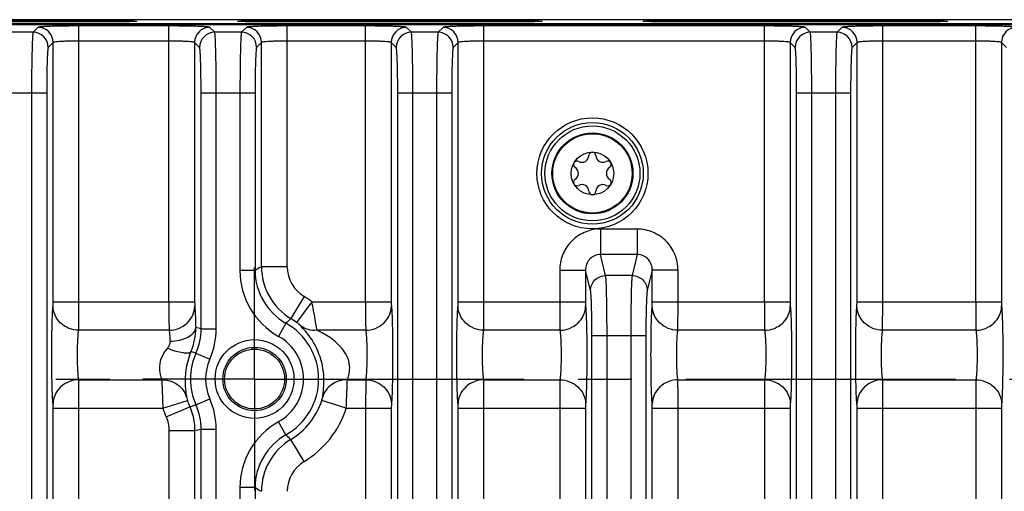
# Model space of a CAD drawing. Header units: inches. Extents: x 0 to 34, y 0 to 22.
# Tile 89 of 145: x 18.3 to 20.9, y 5.4 to 6.6. Entities that reach past the tile are written whole.
import ezdxf

# ---------------------------------------------------------------- set-up
doc = ezdxf.new("R2010")
doc.units = ezdxf.units.IN
doc.header["$LTSCALE"] = 1.87
doc.header["$MEASUREMENT"] = 0
doc.linetypes.add('CENTER', pattern=[0.6, 0.375, -0.075, 0.075, -0.075])
doc.layers.get('0').update_dxf_attribs({"linetype": 'CONTINUOUS'})
doc.layers.add('02___PRT_ALL_AXES', color=7, linetype='CONTINUOUS')
doc.layers.add('COSMETIC', color=7, linetype='CONTINUOUS')

msp = doc.modelspace()

# ---------------------------------------------------------------- linework, layer by layer
at = {"color": 7, "linetype": 'CONTINUOUS'}
for p, q in [((12.4449, 6.6152), (24.1229, 6.6152)), ((24.123, 6.6172), (15.3117, 6.6172)), ((24.1339, 6.628), (15.3119, 6.628)), ((17.9246, 6.6257), (18.5151, 6.6257)), ((18.5151, 6.6222), (17.9246, 6.6222)), ((18.4655, 5.8943), (18.4655, 6.6117)), ((18.6999, 6.6117), (18.4655, 6.6117)), ((18.5151, 6.6257), (18.5151, 6.6222)), ((18.6999, 5.8943), (18.6999, 6.6117)), ((18.9796, 6.6257), (18.9796, 6.6222)), ((18.9796, 6.6257), (19.5701, 6.6257)), ((19.5701, 6.6222), (18.9796, 6.6222)), ((19.0076, 5.9852), (19.0076, 6.6117)), ((19.2115, 6.6117), (19.0076, 6.6117)), ((19.2115, 5.8943), (19.2115, 6.6117)), ((19.5192, 5.8943), (19.5192, 6.6117)), ((20.2492, 6.6117), (19.5192, 6.6117)), ((19.5701, 6.6257), (19.5701, 6.6222)), ((20.0346, 6.6257), (20.6251, 6.6257)), ((20.0346, 6.6257), (20.0346, 6.6222)), ((20.6251, 6.6222), (20.0346, 6.6222)), ((20.2492, 5.8943), (20.2492, 6.6117)), ((20.7988, 6.6117), (20.5569, 6.6117)), ((20.5569, 5.8943), (20.5569, 6.6117)), ((20.6251, 6.6257), (20.6251, 6.6222)), ((20.7988, 5.8943), (20.7988, 6.6117)), ((18.3465, 6.5953), (18.2768, 6.5953)), ((18.3592, 6.6081), (18.3465, 6.5953)), ((18.8189, 6.5953), (18.8062, 6.6081)), ((18.8886, 6.5953), (18.8189, 6.5953)), ((18.9014, 6.6081), (18.8886, 6.5953)), ((19.3305, 6.5953), (19.3177, 6.6081)), ((19.4002, 6.5953), (19.3305, 6.5953)), ((19.4129, 6.6081), (19.4002, 6.5953)), ((20.3682, 6.5953), (20.3555, 6.6081)), ((20.4379, 6.5953), (20.3682, 6.5953)), ((20.4507, 6.6081), (20.4379, 6.5953)), ((18.3986, 6.5687), (18.3858, 6.556)), ((18.3986, 5.8943), (18.3986, 6.5687)), ((18.6999, 6.5723), (18.4655, 6.5723)), ((18.7668, 6.5687), (18.7668, 5.8943)), ((18.7796, 6.556), (18.7668, 6.5687)), ((18.9407, 6.5687), (18.928, 6.556)), ((18.9407, 5.9852), (18.9407, 6.5687)), ((19.2115, 6.5723), (19.0076, 6.5723)), ((19.2784, 6.5687), (19.2784, 5.8943)), ((19.2911, 6.556), (19.2784, 6.5687)), ((19.4523, 6.5687), (19.4395, 6.556)), ((19.4523, 5.8943), (19.4523, 6.5687)), ((20.2492, 6.5723), (19.5192, 6.5723)), ((20.3161, 6.5687), (20.3161, 5.8943)), ((20.3288, 6.556), (20.3161, 6.5687)), ((20.49, 6.5687), (20.4773, 6.556)), ((20.49, 5.8943), (20.49, 6.5687)), ((20.7988, 6.5723), (20.5569, 6.5723)), ((20.8657, 6.5687), (20.8657, 5.8943)), ((20.8785, 6.556), (20.8657, 6.5687)), ((18.2414, 6.438), (18.3819, 6.438)), ((18.3425, 6.438), (18.3425, 3.3482)), ((18.3819, 6.438), (18.3819, 3.3482)), ((18.7835, 5.8238), (18.7835, 6.438)), ((18.7835, 6.438), (18.924, 6.438)), ((18.8229, 5.8238), (18.8229, 6.438)), ((18.8847, 6.438), (18.8847, 5.9756)), ((18.924, 6.438), (18.924, 5.9756)), ((19.2951, 3.3482), (19.2951, 6.438)), ((19.2951, 6.438), (19.4356, 6.438)), ((19.3345, 3.3482), (19.3345, 6.438)), ((19.3962, 6.438), (19.3962, 3.3482)), ((19.4356, 6.438), (19.4356, 3.3482)), ((20.3328, 6.438), (20.4733, 6.438)), ((20.3328, 3.3482), (20.3328, 6.438)), ((20.3722, 3.3482), (20.3722, 6.438)), ((20.4339, 6.438), (20.4339, 3.3482)), ((20.4733, 6.438), (20.4733, 3.3482)), ((19.9184, 6.0831), (19.8225, 6.0831)), ((19.8225, 6.0831), (19.8225, 6.0169)), ((19.9184, 6.0831), (19.9184, 6.0169)), ((19.9184, 6.0169), (19.8225, 6.0169)), ((19.836, 5.9623), (19.8225, 6.0169)), ((19.9184, 6.0169), (19.9049, 5.9623)), ((18.924, 5.9756), (18.8847, 5.9756)), ((19.0076, 5.9852), (18.9407, 5.9852)), ((19.7166, 5.9763), (19.7835, 5.9763)), ((19.7166, 5.9763), (19.7166, 5.8943)), ((19.7835, 5.9763), (19.7835, 5.8943)), ((19.7967, 5.9233), (19.7835, 5.9763)), ((19.9574, 5.9763), (19.9442, 5.9233)), ((20.0243, 5.9763), (19.9574, 5.9763)), ((19.9574, 5.8943), (19.9574, 5.9763)), ((20.0243, 5.8943), (20.0243, 5.9763)), ((19.9049, 5.9623), (19.836, 5.9623)), ((18.3983, 5.8831), (18.3986, 5.8943)), ((18.3986, 5.8943), (18.7668, 5.8943)), ((18.4652, 5.8199), (18.4655, 5.8943)), ((19.0515, 5.9076), (19.0171, 5.8503)), ((19.0715, 5.8943), (19.0318, 5.8405)), ((19.0715, 5.8943), (19.2784, 5.8943)), ((19.452, 5.8831), (19.4523, 5.8943)), ((19.4523, 5.8943), (19.7835, 5.8943)), ((19.5189, 5.8199), (19.5192, 5.8943)), ((19.9571, 5.8831), (19.9574, 5.8943)), ((19.9574, 5.8943), (20.3161, 5.8943)), ((20.024, 5.8199), (20.0243, 5.8943)), ((20.4897, 5.8831), (20.49, 5.8943)), ((20.49, 5.8943), (20.8657, 5.8943)), ((20.5566, 5.8199), (20.5569, 5.8943)), ((18.7002, 5.8199), (18.4652, 5.8199)), ((18.7835, 5.8238), (18.8229, 5.8238)), ((19.0043, 5.8384), (18.985, 5.8041)), ((19.2118, 5.8199), (19.0851, 5.8199)), ((19.7169, 5.8199), (19.5189, 5.8199)), ((20.2495, 5.8199), (20.024, 5.8199)), ((20.7991, 5.8199), (20.5566, 5.8199)), ((19.8002, 5.8063), (19.9407, 5.8063)), ((19.8002, 3.3482), (19.8002, 5.8063)), ((19.8396, 3.3482), (19.8396, 5.8063)), ((19.9013, 5.8063), (19.9013, 3.3482)), ((19.9407, 5.8063), (19.9407, 3.3482)), ((18.7702, 5.7603), (18.7572, 5.7643)), ((18.7702, 5.7603), (18.8062, 5.7444)), ((18.4652, 5.6912), (18.6813, 5.6912)), ((19.1641, 5.6912), (19.2118, 5.6912)), ((19.2118, 5.6912), (19.2115, 5.6169)), ((19.5189, 5.6912), (19.7169, 5.6912)), ((19.7169, 5.6912), (19.7166, 5.6169)), ((20.024, 5.6912), (20.2495, 5.6912)), ((20.2495, 5.6912), (20.2492, 5.6169)), ((20.5566, 5.6912), (20.7991, 5.6912)), ((20.7991, 5.6912), (20.7988, 5.6169)), ((18.6843, 5.6169), (18.748, 5.6372)), ((18.7702, 5.6258), (18.8062, 5.6417)), ((19.1611, 5.6169), (19.0974, 5.6372)), ((18.3986, 4.1693), (18.3986, 5.6169)), ((18.3986, 5.6169), (18.6843, 5.6169)), ((18.4655, 4.1693), (18.4655, 5.6169)), ((18.6926, 5.5945), (18.7541, 5.6208)), ((18.7541, 5.6208), (18.7702, 5.6258)), ((19.1611, 5.6169), (19.2784, 5.6169)), ((19.2115, 5.6169), (19.2115, 4.1693)), ((19.2787, 5.628), (19.2784, 5.6169)), ((19.2784, 5.6169), (19.2784, 4.1693)), ((19.4523, 5.6169), (19.7835, 5.6169)), ((19.4523, 4.1693), (19.4523, 5.6169)), ((19.5192, 4.1693), (19.5192, 5.6169)), ((19.7166, 5.6169), (19.7166, 4.1693)), ((19.7838, 5.628), (19.7835, 5.6169)), ((19.7835, 5.6169), (19.7835, 4.1693)), ((19.9574, 5.6169), (20.3161, 5.6169)), ((19.9574, 4.1693), (19.9574, 5.6169)), ((20.0243, 4.1693), (20.0243, 5.6169)), ((20.2492, 5.6169), (20.2492, 4.1693)), ((20.3164, 5.628), (20.3161, 5.6169)), ((20.3161, 5.6169), (20.3161, 4.1693)), ((20.49, 5.6169), (20.8657, 5.6169)), ((20.49, 4.1693), (20.49, 5.6169)), ((20.5569, 4.1693), (20.5569, 5.6169)), ((20.7988, 5.6169), (20.7988, 4.1693)), ((20.866, 5.628), (20.8657, 5.6169)), ((20.8657, 5.6169), (20.8657, 4.1693)), ((18.6999, 5.5588), (18.6999, 5.0273)), ((18.6999, 5.5588), (18.7668, 5.5588)), ((18.7668, 5.5588), (18.7668, 5.0273)), ((18.7835, 5.5623), (18.8229, 5.5623)), ((18.7835, 5.0238), (18.7835, 5.5623)), ((18.8229, 5.0238), (18.8229, 5.5623)), ((19.0043, 5.5477), (18.985, 5.582)), ((19.0515, 5.4785), (19.0171, 5.5358)), ((18.924, 5.4105), (18.8847, 5.4105)), ((18.8847, 5.4105), (18.8847, 5.1756)), ((18.924, 5.4105), (18.924, 5.1756))]:
    msp.add_line(p, q, dxfattribs=at)
for centre, radius in [((19.8016, 6.2281), 0.1445), ((19.8016, 6.2281), 0.1236), ((19.8016, 6.2281), 0.1053), ((19.8016, 6.2281), 0.1033), ((19.8016, 6.2281), 0.0555), ((18.9227, 5.6931), 0.1025), ((18.9227, 5.6931), 0.0824), ((18.9227, 5.6931), 0.0779)]:
    msp.add_circle(centre, radius, dxfattribs=at)
for centre, radius, start, end in [((18.3464, 6.5559), 0.0394, 0.0842, 89.9158), ((18.3592, 6.5687), 0.0394, 0.0842, 89.9158), ((18.8062, 6.5687), 0.0394, 90.0842, 179.9158), ((18.819, 6.5559), 0.0394, 90.0842, 179.9158), ((18.8886, 6.5559), 0.0394, 0.0842, 89.9158), ((18.9013, 6.5687), 0.0394, 0.0842, 89.9158), ((19.3178, 6.5687), 0.0394, 90.0842, 179.9158), ((19.3305, 6.5559), 0.0394, 90.0842, 179.9158), ((19.4001, 6.5559), 0.0394, 0.0842, 89.9158), ((19.4129, 6.5687), 0.0394, 0.0842, 89.9158), ((20.3555, 6.5687), 0.0394, 90.0842, 179.9158), ((20.3683, 6.5559), 0.0394, 90.0842, 179.9158), ((20.4379, 6.5559), 0.0394, 0.0842, 89.9158), ((20.4506, 6.5687), 0.0394, 0.0842, 89.9158), ((20.9051, 6.5687), 0.0394, 90.0842, 179.9158), ((19.8016, 6.2743), 0.00906, 1.6303, 178.3697), ((19.7615, 6.2512), 0.00906, 61.6303, 238.3697), ((19.7744, 6.2751), 0.0181, 241.6303, 358.3697), ((19.8287, 6.2751), 0.0181, 181.6303, 298.3697), ((19.8416, 6.2512), 0.00906, 301.6303, 118.3697), ((19.7472, 6.2281), 0.0181, 301.6303, 58.3697), ((19.8559, 6.2281), 0.0181, 121.6303, 238.3697), ((19.7615, 6.2049), 0.00906, 121.6303, 298.3697), ((19.7744, 6.181), 0.0181, 1.6303, 118.3697), ((19.8287, 6.181), 0.0181, 61.6303, 178.3697), ((19.8416, 6.2049), 0.00906, 241.6303, 58.3697), ((19.8016, 6.1818), 0.00906, 181.6303, 358.3697), ((19.0814, 5.9756), 0.1967, 180, 240.6758), ((19.5971, 4.8254), 1.3327, 119.5077, 120.3373), ((19.0813, 5.9756), 0.1573, 179.9856, 240.6918), ((19.0982, 5.9853), 0.1575, 180.0164, 239.0002), ((19.0981, 5.9852), 0.0905, 180.0025, 239.0141), ((18.9227, 5.6931), 0.2503, 53.5019, 59.0166), ((19.3803, 5.4478), 0.5422, 132.0672, 133.9139), ((18.9227, 5.6931), 0.1834, 53.5019, 59.0166), ((18.6149, 5.8248), 0.1547, 336.9677, 0.7001), ((18.1174, 2.6491), 3.2439, 78.1501, 78.4025), ((18.9227, 5.6931), 0.1667, 299.329, 60.6749), ((18.9227, 5.6931), 0.1273, 299.3242, 60.6758), ((18.9227, 5.6931), 0.1667, 156.1994, 203.8006), ((18.9227, 5.6931), 0.1273, 156.1998, 203.8002), ((18.9227, 5.6931), 0.1834, 197.7258, 203.2098), ((18.9227, 5.6931), 0.1834, 300.9834, 342.2742), ((18.9227, 5.6931), 0.2503, 197.7258, 203.2005), ((18.9227, 5.6931), 0.2503, 300.9834, 342.2742), ((18.1094, 8.7564), 3.2645, 281.6179, 281.9177), ((19.0814, 5.4105), 0.1967, 119.3242, 180), ((19.0813, 5.4106), 0.1573, 119.304, 180.0142), ((19.0982, 5.4009), 0.1575, 120.9998, 179.9836), ((19.3806, 5.938), 0.5421, 226.0506, 227.897), ((19.0981, 5.4009), 0.0905, 120.9859, 179.9975), ((19.5972, 6.5607), 1.3327, 239.6615, 240.4911)]:
    msp.add_arc(centre, radius, start, end, dxfattribs=at)
for points, knots in [([(18.4655, 6.6117), (18.4522, 6.6117), (18.4329, 6.6116), (18.4083, 6.6111), (18.3925, 6.6107), (18.3794, 6.6102), (18.3696, 6.6096), (18.3634, 6.6091), (18.3604, 6.6085), (18.3595, 6.6083), (18.3592, 6.6081)], [0, 0, 0, 0, 0.374347, 0.54421, 0.694075, 0.818534, 0.912958, 0.974027, 0.991399, 1, 1, 1, 1]), ([(18.5151, 6.6257), (18.5217, 6.6257), (18.5346, 6.6256), (18.5534, 6.6255), (18.5708, 6.6254), (18.5839, 6.6252), (18.5932, 6.625), (18.5991, 6.6249), (18.6041, 6.6247), (18.6082, 6.6246), (18.6111, 6.6244), (18.613, 6.6243), (18.614, 6.6242), (18.6148, 6.6241), (18.6152, 6.6241), (18.6158, 6.624), (18.6157, 6.6239)], [0, 0, 0, 0, 0.195826, 0.385808, 0.560148, 0.712431, 0.778462, 0.836799, 0.886882, 0.928236, 0.960456, 0.97304, 0.98323, 0.991008, 0.996364, 1, 1, 1, 1]), ([(18.6157, 6.6239), (18.6156, 6.6238), (18.6154, 6.6238), (18.615, 6.6237), (18.6143, 6.6236), (18.6134, 6.6235), (18.6122, 6.6235), (18.6103, 6.6233), (18.6072, 6.6232), (18.603, 6.6231), (18.5979, 6.6229), (18.592, 6.6228), (18.5854, 6.6227), (18.5781, 6.6225), (18.5673, 6.6224), (18.5526, 6.6223), (18.5342, 6.6222), (18.5215, 6.6222), (18.5151, 6.6222)], [0, 0, 0, 0, 0.002196, 0.006656, 0.013431, 0.02252, 0.033907, 0.047568, 0.081581, 0.12424, 0.17515, 0.233851, 0.299794, 0.372301, 0.450644, 0.622288, 0.808515, 1, 1, 1, 1]), ([(18.8062, 6.6081), (18.806, 6.6083), (18.805, 6.6085), (18.802, 6.6091), (18.7958, 6.6096), (18.786, 6.6102), (18.7729, 6.6107), (18.7571, 6.6111), (18.7325, 6.6116), (18.7132, 6.6117), (18.6999, 6.6117)], [0, 0, 0, 0, 0.0086, 0.025971, 0.087041, 0.181466, 0.305925, 0.455789, 0.62565, 1, 1, 1, 1]), ([(18.879, 6.6239), (18.8789, 6.624), (18.8795, 6.6241), (18.8799, 6.6241), (18.8807, 6.6242), (18.8817, 6.6243), (18.8836, 6.6244), (18.8864, 6.6246), (18.8906, 6.6247), (18.8956, 6.6249), (18.9015, 6.625), (18.9107, 6.6252), (18.9239, 6.6254), (18.9413, 6.6255), (18.9601, 6.6256), (18.973, 6.6257), (18.9796, 6.6257)], [0, 0, 0, 0, 0.003636, 0.008994, 0.016773, 0.026965, 0.03955, 0.071776, 0.113136, 0.163228, 0.221576, 0.287618, 0.439913, 0.614301, 0.804287, 1, 1, 1, 1]), ([(18.9796, 6.6222), (18.9731, 6.6222), (18.9605, 6.6222), (18.942, 6.6223), (18.9274, 6.6224), (18.9166, 6.6225), (18.9093, 6.6227), (18.9027, 6.6228), (18.8968, 6.6229), (18.8917, 6.6231), (18.8874, 6.6232), (18.8844, 6.6233), (18.8824, 6.6235), (18.8813, 6.6235), (18.8804, 6.6236), (18.8797, 6.6237), (18.8793, 6.6238), (18.879, 6.6238), (18.879, 6.6239)], [0, 0, 0, 0, 0.191597, 0.377824, 0.549417, 0.627753, 0.700256, 0.766188, 0.824878, 0.875779, 0.918432, 0.95244, 0.966098, 0.977483, 0.98657, 0.993345, 0.997804, 1, 1, 1, 1]), ([(19.0076, 6.6117), (18.9943, 6.6117), (18.975, 6.6116), (18.9504, 6.6111), (18.9347, 6.6107), (18.9216, 6.6102), (18.9117, 6.6096), (18.9055, 6.6091), (18.9026, 6.6085), (18.9016, 6.6083), (18.9014, 6.6081)], [0, 0, 0, 0, 0.374347, 0.54421, 0.694075, 0.818534, 0.912958, 0.974027, 0.991399, 1, 1, 1, 1]), ([(19.3177, 6.6081), (19.3175, 6.6083), (19.3166, 6.6085), (19.3136, 6.6091), (19.3074, 6.6096), (19.2975, 6.6102), (19.2844, 6.6107), (19.2687, 6.6111), (19.2441, 6.6116), (19.2248, 6.6117), (19.2115, 6.6117)], [0, 0, 0, 0, 0.0086, 0.025971, 0.087041, 0.181466, 0.305925, 0.455789, 0.62565, 1, 1, 1, 1]), ([(19.5192, 6.6117), (19.5059, 6.6117), (19.4866, 6.6116), (19.462, 6.6111), (19.4462, 6.6107), (19.4331, 6.6102), (19.4233, 6.6096), (19.4171, 6.6091), (19.4141, 6.6085), (19.4132, 6.6083), (19.4129, 6.6081)], [0, 0, 0, 0, 0.374347, 0.54421, 0.694075, 0.818534, 0.912958, 0.974027, 0.991399, 1, 1, 1, 1]), ([(19.5701, 6.6257), (19.5767, 6.6257), (19.5896, 6.6256), (19.6084, 6.6255), (19.6258, 6.6254), (19.6389, 6.6252), (19.6482, 6.625), (19.6541, 6.6249), (19.6591, 6.6247), (19.6632, 6.6246), (19.6661, 6.6244), (19.668, 6.6243), (19.669, 6.6242), (19.6698, 6.6241), (19.6702, 6.6241), (19.6708, 6.624), (19.6707, 6.6239)], [0, 0, 0, 0, 0.195826, 0.385808, 0.560148, 0.712431, 0.778462, 0.836799, 0.886882, 0.928236, 0.960456, 0.97304, 0.98323, 0.991008, 0.996364, 1, 1, 1, 1]), ([(19.6707, 6.6239), (19.6706, 6.6238), (19.6704, 6.6238), (19.67, 6.6237), (19.6693, 6.6236), (19.6684, 6.6235), (19.6672, 6.6235), (19.6653, 6.6233), (19.6622, 6.6232), (19.658, 6.6231), (19.6529, 6.6229), (19.647, 6.6228), (19.6404, 6.6227), (19.6331, 6.6225), (19.6223, 6.6224), (19.6076, 6.6223), (19.5892, 6.6222), (19.5765, 6.6222), (19.5701, 6.6222)], [0, 0, 0, 0, 0.002196, 0.006656, 0.013431, 0.02252, 0.033907, 0.047568, 0.081581, 0.12424, 0.17515, 0.233851, 0.299794, 0.372301, 0.450644, 0.622288, 0.808515, 1, 1, 1, 1]), ([(19.934, 6.6239), (19.9339, 6.624), (19.9345, 6.6241), (19.9349, 6.6241), (19.9357, 6.6242), (19.9367, 6.6243), (19.9386, 6.6244), (19.9414, 6.6246), (19.9456, 6.6247), (19.9506, 6.6249), (19.9565, 6.625), (19.9657, 6.6252), (19.9789, 6.6254), (19.9963, 6.6255), (20.0151, 6.6256), (20.028, 6.6257), (20.0346, 6.6257)], [0, 0, 0, 0, 0.003636, 0.008994, 0.016773, 0.026965, 0.03955, 0.071776, 0.113136, 0.163228, 0.221576, 0.287618, 0.439913, 0.614301, 0.804287, 1, 1, 1, 1]), ([(20.0346, 6.6222), (20.0281, 6.6222), (20.0155, 6.6222), (19.997, 6.6223), (19.9824, 6.6224), (19.9716, 6.6225), (19.9643, 6.6227), (19.9577, 6.6228), (19.9518, 6.6229), (19.9467, 6.6231), (19.9424, 6.6232), (19.9394, 6.6233), (19.9374, 6.6235), (19.9363, 6.6235), (19.9354, 6.6236), (19.9347, 6.6237), (19.9343, 6.6238), (19.934, 6.6238), (19.934, 6.6239)], [0, 0, 0, 0, 0.191597, 0.377824, 0.549417, 0.627753, 0.700256, 0.766188, 0.824878, 0.875779, 0.918432, 0.95244, 0.966098, 0.977483, 0.98657, 0.993345, 0.997804, 1, 1, 1, 1]), ([(20.3555, 6.6081), (20.3552, 6.6083), (20.3543, 6.6085), (20.3513, 6.6091), (20.3451, 6.6096), (20.3352, 6.6102), (20.3222, 6.6107), (20.3064, 6.6111), (20.2818, 6.6116), (20.2625, 6.6117), (20.2492, 6.6117)], [0, 0, 0, 0, 0.0086, 0.025971, 0.087041, 0.181466, 0.305925, 0.455789, 0.62565, 1, 1, 1, 1]), ([(20.5569, 6.6117), (20.5436, 6.6117), (20.5243, 6.6116), (20.4997, 6.6111), (20.4839, 6.6107), (20.4709, 6.6102), (20.461, 6.6096), (20.4548, 6.6091), (20.4518, 6.6085), (20.4509, 6.6083), (20.4507, 6.6081)], [0, 0, 0, 0, 0.374347, 0.54421, 0.694075, 0.818534, 0.912958, 0.974027, 0.991399, 1, 1, 1, 1]), ([(20.6251, 6.6257), (20.6317, 6.6257), (20.6446, 6.6256), (20.6634, 6.6255), (20.6808, 6.6254), (20.6939, 6.6252), (20.7032, 6.625), (20.7091, 6.6249), (20.7141, 6.6247), (20.7182, 6.6246), (20.7211, 6.6244), (20.723, 6.6243), (20.724, 6.6242), (20.7248, 6.6241), (20.7252, 6.6241), (20.7258, 6.624), (20.7257, 6.6239)], [0, 0, 0, 0, 0.195826, 0.385808, 0.560148, 0.712431, 0.778462, 0.836799, 0.886882, 0.928236, 0.960456, 0.97304, 0.98323, 0.991008, 0.996364, 1, 1, 1, 1]), ([(20.7257, 6.6239), (20.7256, 6.6238), (20.7254, 6.6238), (20.725, 6.6237), (20.7243, 6.6236), (20.7234, 6.6235), (20.7222, 6.6235), (20.7203, 6.6233), (20.7172, 6.6232), (20.713, 6.6231), (20.7079, 6.6229), (20.702, 6.6228), (20.6954, 6.6227), (20.6881, 6.6225), (20.6773, 6.6224), (20.6626, 6.6223), (20.6442, 6.6222), (20.6315, 6.6222), (20.6251, 6.6222)], [0, 0, 0, 0, 0.002196, 0.006656, 0.013431, 0.02252, 0.033907, 0.047568, 0.081581, 0.12424, 0.17515, 0.233851, 0.299794, 0.372301, 0.450644, 0.622288, 0.808515, 1, 1, 1, 1]), ([(20.9051, 6.6081), (20.9048, 6.6083), (20.9039, 6.6085), (20.9009, 6.6091), (20.8947, 6.6096), (20.8849, 6.6102), (20.8718, 6.6107), (20.856, 6.6111), (20.8314, 6.6116), (20.8121, 6.6117), (20.7988, 6.6117)], [0, 0, 0, 0, 0.0086, 0.025971, 0.087041, 0.181466, 0.305925, 0.455789, 0.62565, 1, 1, 1, 1]), ([(18.3465, 6.5953), (18.3462, 6.595), (18.346, 6.5936), (18.3456, 6.591), (18.3453, 6.5868), (18.3447, 6.5787), (18.3442, 6.5654), (18.3436, 6.546), (18.3431, 6.5227), (18.3426, 6.4862), (18.3425, 6.4576), (18.3425, 6.438)], [0, 0, 0, 0, 0.00833, 0.025579, 0.051709, 0.086556, 0.180987, 0.305506, 0.455459, 0.625426, 1, 1, 1, 1]), ([(18.8229, 6.438), (18.8229, 6.4576), (18.8228, 6.4862), (18.8223, 6.5227), (18.8218, 6.546), (18.8212, 6.5654), (18.8207, 6.5787), (18.8201, 6.5868), (18.8198, 6.591), (18.8194, 6.5936), (18.8192, 6.595), (18.8189, 6.5953)], [0, 0, 0, 0, 0.374574, 0.544541, 0.694494, 0.819013, 0.913444, 0.948291, 0.974421, 0.99167, 1, 1, 1, 1]), ([(18.8886, 6.5953), (18.8884, 6.595), (18.8882, 6.5936), (18.8877, 6.591), (18.8874, 6.5868), (18.8869, 6.5787), (18.8863, 6.5654), (18.8857, 6.546), (18.8853, 6.5227), (18.8848, 6.4862), (18.8847, 6.4576), (18.8847, 6.438)], [0, 0, 0, 0, 0.00833, 0.025579, 0.051709, 0.086556, 0.180987, 0.305506, 0.455459, 0.625426, 1, 1, 1, 1]), ([(19.3345, 6.438), (19.3345, 6.4576), (19.3343, 6.4862), (19.3338, 6.5227), (19.3334, 6.546), (19.3328, 6.5654), (19.3322, 6.5787), (19.3317, 6.5868), (19.3314, 6.591), (19.3309, 6.5936), (19.3307, 6.595), (19.3305, 6.5953)], [0, 0, 0, 0, 0.374574, 0.544541, 0.694494, 0.819013, 0.913444, 0.948291, 0.974421, 0.99167, 1, 1, 1, 1]), ([(19.4002, 6.5953), (19.3999, 6.595), (19.3997, 6.5936), (19.3993, 6.591), (19.399, 6.5868), (19.3984, 6.5787), (19.3979, 6.5654), (19.3973, 6.546), (19.3968, 6.5227), (19.3963, 6.4862), (19.3962, 6.4576), (19.3962, 6.438)], [0, 0, 0, 0, 0.00833, 0.025579, 0.051709, 0.086556, 0.180987, 0.305506, 0.455459, 0.625426, 1, 1, 1, 1]), ([(20.3722, 6.438), (20.3722, 6.4576), (20.372, 6.4862), (20.3716, 6.5227), (20.3711, 6.546), (20.3705, 6.5654), (20.37, 6.5787), (20.3694, 6.5868), (20.3691, 6.591), (20.3687, 6.5936), (20.3685, 6.595), (20.3682, 6.5953)], [0, 0, 0, 0, 0.374574, 0.544541, 0.694494, 0.819013, 0.913444, 0.948291, 0.974421, 0.99167, 1, 1, 1, 1]), ([(20.4379, 6.5953), (20.4376, 6.595), (20.4374, 6.5936), (20.437, 6.591), (20.4367, 6.5868), (20.4362, 6.5787), (20.4356, 6.5654), (20.435, 6.546), (20.4346, 6.5227), (20.4341, 6.4862), (20.4339, 6.4576), (20.4339, 6.438)], [0, 0, 0, 0, 0.00833, 0.025579, 0.051709, 0.086556, 0.180987, 0.305506, 0.455459, 0.625426, 1, 1, 1, 1]), ([(18.4655, 6.5723), (18.4571, 6.5723), (18.4449, 6.5722), (18.4295, 6.5718), (18.4195, 6.5714), (18.4113, 6.5708), (18.405, 6.5703), (18.4012, 6.5696), (18.3989, 6.5693), (18.3986, 6.5687)], [0, 0, 0, 0, 0.373652, 0.543197, 0.692801, 0.817102, 0.911543, 0.972946, 1, 1, 1, 1]), ([(18.7668, 6.5687), (18.7665, 6.5693), (18.7642, 6.5696), (18.7605, 6.5703), (18.7541, 6.5708), (18.7459, 6.5714), (18.736, 6.5718), (18.7205, 6.5722), (18.7083, 6.5723), (18.6999, 6.5723)], [0, 0, 0, 0, 0.027055, 0.088463, 0.182905, 0.307206, 0.456809, 0.62635, 1, 1, 1, 1]), ([(19.0076, 6.5723), (18.9992, 6.5723), (18.9871, 6.5722), (18.9716, 6.5718), (18.9617, 6.5714), (18.9535, 6.5708), (18.9471, 6.5703), (18.9433, 6.5696), (18.941, 6.5693), (18.9407, 6.5687)], [0, 0, 0, 0, 0.373652, 0.543197, 0.692801, 0.817102, 0.911543, 0.972946, 1, 1, 1, 1]), ([(19.2784, 6.5687), (19.2781, 6.5693), (19.2758, 6.5696), (19.272, 6.5703), (19.2656, 6.5708), (19.2575, 6.5714), (19.2475, 6.5718), (19.232, 6.5722), (19.2199, 6.5723), (19.2115, 6.5723)], [0, 0, 0, 0, 0.027055, 0.088463, 0.182905, 0.307206, 0.456809, 0.62635, 1, 1, 1, 1]), ([(19.5192, 6.5723), (19.5108, 6.5723), (19.4986, 6.5722), (19.4832, 6.5718), (19.4732, 6.5714), (19.465, 6.5708), (19.4587, 6.5703), (19.4549, 6.5696), (19.4526, 6.5693), (19.4523, 6.5687)], [0, 0, 0, 0, 0.373652, 0.543197, 0.692801, 0.817102, 0.911543, 0.972946, 1, 1, 1, 1]), ([(20.3161, 6.5687), (20.3158, 6.5693), (20.3135, 6.5696), (20.3097, 6.5703), (20.3033, 6.5708), (20.2952, 6.5714), (20.2852, 6.5718), (20.2697, 6.5722), (20.2576, 6.5723), (20.2492, 6.5723)], [0, 0, 0, 0, 0.027055, 0.088463, 0.182905, 0.307206, 0.456809, 0.62635, 1, 1, 1, 1]), ([(20.5569, 6.5723), (20.5485, 6.5723), (20.5364, 6.5722), (20.5209, 6.5718), (20.5109, 6.5714), (20.5028, 6.5708), (20.4964, 6.5703), (20.4926, 6.5696), (20.4903, 6.5693), (20.49, 6.5687)], [0, 0, 0, 0, 0.373652, 0.543197, 0.692801, 0.817102, 0.911543, 0.972946, 1, 1, 1, 1]), ([(20.8657, 6.5687), (20.8654, 6.5693), (20.8631, 6.5696), (20.8593, 6.5703), (20.8529, 6.5708), (20.8448, 6.5714), (20.8348, 6.5718), (20.8194, 6.5722), (20.8072, 6.5723), (20.7988, 6.5723)], [0, 0, 0, 0, 0.027055, 0.088463, 0.182905, 0.307206, 0.456809, 0.62635, 1, 1, 1, 1]), ([(18.3858, 6.556), (18.3856, 6.5558), (18.3854, 6.5547), (18.385, 6.5527), (18.3846, 6.5496), (18.3841, 6.5435), (18.3835, 6.5335), (18.3829, 6.519), (18.3825, 6.5015), (18.382, 6.4742), (18.3819, 6.4527), (18.3819, 6.438)], [0, 0, 0, 0, 0.008602, 0.025973, 0.052171, 0.087053, 0.181488, 0.305952, 0.455816, 0.625674, 1, 1, 1, 1]), ([(18.7835, 6.438), (18.7835, 6.4527), (18.7834, 6.4742), (18.7829, 6.5015), (18.7825, 6.519), (18.7819, 6.5335), (18.7813, 6.5435), (18.7808, 6.5496), (18.7804, 6.5527), (18.78, 6.5547), (18.7798, 6.5558), (18.7796, 6.556)], [0, 0, 0, 0, 0.374326, 0.544184, 0.694048, 0.818512, 0.912947, 0.947829, 0.974027, 0.991398, 1, 1, 1, 1]), ([(18.928, 6.556), (18.9277, 6.5558), (18.9275, 6.5547), (18.9271, 6.5527), (18.9268, 6.5496), (18.9262, 6.5435), (18.9257, 6.5335), (18.9251, 6.519), (18.9246, 6.5015), (18.9241, 6.4742), (18.924, 6.4527), (18.924, 6.438)], [0, 0, 0, 0, 0.008602, 0.025973, 0.052171, 0.087053, 0.181488, 0.305952, 0.455816, 0.625674, 1, 1, 1, 1]), ([(19.2951, 6.438), (19.2951, 6.4527), (19.295, 6.4742), (19.2945, 6.5015), (19.294, 6.519), (19.2934, 6.5335), (19.2929, 6.5435), (19.2923, 6.5496), (19.292, 6.5527), (19.2916, 6.5547), (19.2914, 6.5558), (19.2911, 6.556)], [0, 0, 0, 0, 0.374326, 0.544184, 0.694048, 0.818512, 0.912947, 0.947829, 0.974027, 0.991398, 1, 1, 1, 1]), ([(19.4395, 6.556), (19.4393, 6.5558), (19.4391, 6.5547), (19.4387, 6.5527), (19.4383, 6.5496), (19.4378, 6.5435), (19.4372, 6.5335), (19.4367, 6.519), (19.4362, 6.5015), (19.4357, 6.4742), (19.4356, 6.4527), (19.4356, 6.438)], [0, 0, 0, 0, 0.008602, 0.025973, 0.052171, 0.087053, 0.181488, 0.305952, 0.455816, 0.625674, 1, 1, 1, 1]), ([(20.3328, 6.438), (20.3328, 6.4527), (20.3327, 6.4742), (20.3322, 6.5015), (20.3317, 6.519), (20.3312, 6.5335), (20.3306, 6.5435), (20.3301, 6.5496), (20.3297, 6.5527), (20.3293, 6.5547), (20.3291, 6.5558), (20.3288, 6.556)], [0, 0, 0, 0, 0.374326, 0.544184, 0.694048, 0.818512, 0.912947, 0.947829, 0.974027, 0.991398, 1, 1, 1, 1]), ([(20.4773, 6.556), (20.477, 6.5558), (20.4768, 6.5547), (20.4764, 6.5527), (20.476, 6.5496), (20.4755, 6.5435), (20.4749, 6.5335), (20.4744, 6.519), (20.4739, 6.5015), (20.4734, 6.4742), (20.4733, 6.4527), (20.4733, 6.438)], [0, 0, 0, 0, 0.008602, 0.025973, 0.052171, 0.087053, 0.181488, 0.305952, 0.455816, 0.625674, 1, 1, 1, 1]), ([(19.8135, 6.0838), (19.807, 6.0833), (19.794, 6.0803), (19.7757, 6.0725), (19.7586, 6.0624), (19.7391, 6.0446), (19.7215, 6.0159), (19.7166, 5.9894), (19.7166, 5.9763)], [0, 0, 0, 0, 0.12495, 0.250807, 0.375849, 0.50091, 0.750515, 1, 1, 1, 1]), ([(19.8225, 6.0831), (19.821, 6.0831), (19.8179, 6.0828), (19.815, 6.0834), (19.8135, 6.0838)], [0, 0, 0, 0, 0.499959, 1, 1, 1, 1]), ([(20.0243, 5.9763), (20.0243, 5.9901), (20.0189, 6.0181), (19.9955, 6.0536), (19.9602, 6.0775), (19.9323, 6.0831), (19.9184, 6.0831)], [0, 0, 0, 0, 0.250076, 0.500052, 0.75, 1, 1, 1, 1]), ([(19.8225, 6.0169), (19.8172, 6.0169), (19.8066, 6.0147), (19.7895, 6.0026), (19.7834, 5.9864), (19.7835, 5.9763)], [0, 0, 0, 0, 0.254541, 0.508175, 1, 1, 1, 1]), ([(19.9574, 5.9763), (19.9575, 5.9864), (19.9515, 6.0026), (19.9343, 6.0147), (19.9237, 6.0169), (19.9184, 6.0169)], [0, 0, 0, 0, 0.491826, 0.745459, 1, 1, 1, 1]), ([(19.7967, 5.9233), (19.7967, 5.9332), (19.8053, 5.9539), (19.826, 5.9622), (19.836, 5.9623)], [0, 0, 0, 0, 0.498372, 1, 1, 1, 1]), ([(19.8396, 5.8063), (19.8396, 5.8247), (19.8394, 5.8592), (19.8387, 5.9053), (19.8379, 5.9368), (19.8369, 5.9543), (19.8364, 5.9602), (19.836, 5.9623)], [0, 0, 0, 0, 0.353552, 0.662251, 0.887147, 0.958813, 1, 1, 1, 1]), ([(19.9049, 5.9623), (19.9045, 5.9602), (19.904, 5.9543), (19.903, 5.9368), (19.9022, 5.9053), (19.9015, 5.8592), (19.9013, 5.8247), (19.9013, 5.8063)], [0, 0, 0, 0, 0.041185, 0.112845, 0.337715, 0.6464, 1, 1, 1, 1]), ([(19.9049, 5.9623), (19.9149, 5.9622), (19.9356, 5.9539), (19.9442, 5.9332), (19.9442, 5.9233)], [0, 0, 0, 0, 0.50164, 1, 1, 1, 1]), ([(19.8002, 5.8063), (19.8002, 5.8201), (19.8001, 5.846), (19.7994, 5.8806), (19.7986, 5.9042), (19.7975, 5.9173), (19.7971, 5.9217), (19.7967, 5.9233)], [0, 0, 0, 0, 0.353435, 0.662039, 0.886898, 0.958626, 1, 1, 1, 1]), ([(19.9442, 5.9233), (19.9438, 5.9217), (19.9434, 5.9173), (19.9423, 5.9042), (19.9415, 5.8806), (19.9408, 5.846), (19.9407, 5.8201), (19.9407, 5.8063)], [0, 0, 0, 0, 0.041371, 0.113097, 0.337931, 0.646517, 1, 1, 1, 1]), ([(18.6999, 5.8943), (18.6999, 5.8863), (18.7, 5.8615), (18.7, 5.8367), (18.7002, 5.8199)], [0, 0, 0, 0, 0.321754, 1, 1, 1, 1]), ([(18.7668, 5.8943), (18.7668, 5.8931), (18.7669, 5.8894), (18.7668, 5.8856), (18.7671, 5.8831)], [0, 0, 0, 0, 0.321679, 1, 1, 1, 1]), ([(19.0851, 5.8199), (19.0837, 5.8296), (19.0793, 5.8544), (19.0747, 5.8792), (19.0715, 5.8943)], [0, 0, 0, 0, 0.388626, 1, 1, 1, 1]), ([(19.2115, 5.8943), (19.2115, 5.8863), (19.2115, 5.8615), (19.2115, 5.8367), (19.2118, 5.8199)], [0, 0, 0, 0, 0.321754, 1, 1, 1, 1]), ([(19.2784, 5.8943), (19.2784, 5.8931), (19.2784, 5.8894), (19.2784, 5.8856), (19.2787, 5.8831)], [0, 0, 0, 0, 0.321679, 1, 1, 1, 1]), ([(19.7166, 5.8943), (19.7166, 5.8863), (19.7167, 5.8615), (19.7166, 5.8367), (19.7169, 5.8199)], [0, 0, 0, 0, 0.321754, 1, 1, 1, 1]), ([(19.7835, 5.8943), (19.7835, 5.8931), (19.7835, 5.8894), (19.7835, 5.8856), (19.7838, 5.8831)], [0, 0, 0, 0, 0.321679, 1, 1, 1, 1]), ([(20.2492, 5.8943), (20.2492, 5.8863), (20.2493, 5.8615), (20.2492, 5.8367), (20.2495, 5.8199)], [0, 0, 0, 0, 0.321754, 1, 1, 1, 1]), ([(20.3161, 5.8943), (20.3161, 5.8931), (20.3161, 5.8894), (20.3161, 5.8856), (20.3164, 5.8831)], [0, 0, 0, 0, 0.321679, 1, 1, 1, 1]), ([(20.7988, 5.8943), (20.7988, 5.8863), (20.7989, 5.8615), (20.7988, 5.8367), (20.7991, 5.8199)], [0, 0, 0, 0, 0.321754, 1, 1, 1, 1]), ([(20.8657, 5.8943), (20.8657, 5.8931), (20.8657, 5.8894), (20.8657, 5.8856), (20.866, 5.8831)], [0, 0, 0, 0, 0.321679, 1, 1, 1, 1]), ([(18.3983, 5.628), (18.3977, 5.6345), (18.3968, 5.651), (18.3954, 5.6935), (18.3949, 5.7556), (18.3954, 5.8176), (18.3968, 5.8602), (18.3977, 5.8766), (18.3983, 5.8831)], [0, 0, 0, 0, 0.076842, 0.193551, 0.5, 0.806448, 0.923156, 1, 1, 1, 1]), ([(18.4652, 5.8199), (18.4566, 5.82), (18.4393, 5.8234), (18.4172, 5.8374), (18.4021, 5.8582), (18.3984, 5.8749), (18.3983, 5.8831)], [0, 0, 0, 0, 0.256111, 0.509215, 0.756946, 1, 1, 1, 1]), ([(18.7002, 5.8199), (18.7088, 5.82), (18.7262, 5.8234), (18.7482, 5.8374), (18.7633, 5.8582), (18.767, 5.8749), (18.7671, 5.8831)], [0, 0, 0, 0, 0.256111, 0.509215, 0.756946, 1, 1, 1, 1]), ([(18.7671, 5.8831), (18.7678, 5.8758), (18.7687, 5.8569), (18.7693, 5.8381), (18.7696, 5.8267)], [0, 0, 0, 0, 0.39348, 1, 1, 1, 1]), ([(19.2118, 5.8199), (19.2204, 5.82), (19.2377, 5.8234), (19.2598, 5.8374), (19.2748, 5.8582), (19.2786, 5.8749), (19.2787, 5.8831)], [0, 0, 0, 0, 0.256111, 0.509215, 0.756946, 1, 1, 1, 1]), ([(19.2787, 5.8831), (19.2793, 5.8766), (19.2802, 5.8602), (19.2815, 5.8176), (19.282, 5.7556), (19.2815, 5.6935), (19.2802, 5.651), (19.2793, 5.6345), (19.2787, 5.628)], [0, 0, 0, 0, 0.076843, 0.193553, 0.5, 0.806449, 0.923157, 1, 1, 1, 1]), ([(19.452, 5.628), (19.4514, 5.6345), (19.4505, 5.651), (19.4491, 5.6935), (19.4486, 5.7556), (19.4491, 5.8176), (19.4505, 5.8602), (19.4514, 5.8766), (19.452, 5.8831)], [0, 0, 0, 0, 0.076842, 0.193551, 0.5, 0.806448, 0.923156, 1, 1, 1, 1]), ([(19.5189, 5.8199), (19.5103, 5.82), (19.493, 5.8234), (19.4709, 5.8374), (19.4558, 5.8582), (19.4521, 5.8749), (19.452, 5.8831)], [0, 0, 0, 0, 0.256111, 0.509215, 0.756946, 1, 1, 1, 1]), ([(19.7169, 5.8199), (19.7255, 5.82), (19.7428, 5.8234), (19.7649, 5.8374), (19.78, 5.8582), (19.7837, 5.8749), (19.7838, 5.8831)], [0, 0, 0, 0, 0.256111, 0.509215, 0.756946, 1, 1, 1, 1]), ([(19.7838, 5.8831), (19.7844, 5.8766), (19.7853, 5.8602), (19.7867, 5.8176), (19.7871, 5.7556), (19.7867, 5.6935), (19.7853, 5.651), (19.7844, 5.6345), (19.7838, 5.628)], [0, 0, 0, 0, 0.076843, 0.193553, 0.5, 0.806449, 0.923157, 1, 1, 1, 1]), ([(19.9571, 5.628), (19.9565, 5.6345), (19.9556, 5.651), (19.9542, 5.6935), (19.9538, 5.7556), (19.9542, 5.8176), (19.9556, 5.8602), (19.9565, 5.8766), (19.9571, 5.8831)], [0, 0, 0, 0, 0.076842, 0.193551, 0.5, 0.806448, 0.923156, 1, 1, 1, 1]), ([(20.024, 5.8199), (20.0154, 5.82), (19.9981, 5.8234), (19.976, 5.8374), (19.961, 5.8582), (19.9572, 5.8749), (19.9571, 5.8831)], [0, 0, 0, 0, 0.256111, 0.509215, 0.756946, 1, 1, 1, 1]), ([(20.2495, 5.8199), (20.2581, 5.82), (20.2754, 5.8234), (20.2975, 5.8374), (20.3126, 5.8582), (20.3163, 5.8749), (20.3164, 5.8831)], [0, 0, 0, 0, 0.256111, 0.509215, 0.756946, 1, 1, 1, 1]), ([(20.3164, 5.8831), (20.317, 5.8766), (20.3179, 5.8602), (20.3193, 5.8176), (20.3197, 5.7556), (20.3193, 5.6935), (20.3179, 5.651), (20.317, 5.6345), (20.3164, 5.628)], [0, 0, 0, 0, 0.076843, 0.193553, 0.5, 0.806449, 0.923157, 1, 1, 1, 1]), ([(20.4897, 5.628), (20.4891, 5.6345), (20.4882, 5.651), (20.4868, 5.6935), (20.4864, 5.7556), (20.4868, 5.8176), (20.4882, 5.8602), (20.4891, 5.8766), (20.4897, 5.8831)], [0, 0, 0, 0, 0.076842, 0.193551, 0.5, 0.806448, 0.923156, 1, 1, 1, 1]), ([(20.5566, 5.8199), (20.548, 5.82), (20.5307, 5.8234), (20.5086, 5.8374), (20.4935, 5.8582), (20.4898, 5.8749), (20.4897, 5.8831)], [0, 0, 0, 0, 0.256111, 0.509215, 0.756946, 1, 1, 1, 1]), ([(20.7991, 5.8199), (20.8077, 5.82), (20.825, 5.8234), (20.8471, 5.8374), (20.8622, 5.8582), (20.8659, 5.8749), (20.866, 5.8831)], [0, 0, 0, 0, 0.256111, 0.509215, 0.756946, 1, 1, 1, 1]), ([(20.866, 5.8831), (20.8666, 5.8766), (20.8675, 5.8602), (20.8689, 5.8176), (20.8694, 5.7556), (20.8689, 5.6935), (20.8675, 5.651), (20.8666, 5.6345), (20.866, 5.628)], [0, 0, 0, 0, 0.076843, 0.193553, 0.5, 0.806449, 0.923157, 1, 1, 1, 1]), ([(19.0417, 5.8323), (19.0412, 5.8328), (19.038, 5.8357), (19.0347, 5.8383), (19.0318, 5.8405)], [0, 0, 0, 0, 0.15909, 1, 1, 1, 1]), ([(18.4652, 5.6912), (18.4646, 5.6944), (18.4637, 5.7027), (18.4623, 5.7242), (18.4618, 5.7556), (18.4623, 5.7869), (18.4637, 5.8084), (18.4646, 5.8167), (18.4652, 5.8199)], [0, 0, 0, 0, 0.077139, 0.193817, 0.499992, 0.806172, 0.922853, 1, 1, 1, 1]), ([(18.7002, 5.8199), (18.7009, 5.8163), (18.7019, 5.8068), (18.7024, 5.7973), (18.7027, 5.7915)], [0, 0, 0, 0, 0.394358, 1, 1, 1, 1]), ([(18.7027, 5.7915), (18.7111, 5.7916), (18.7272, 5.7934), (18.7484, 5.8007), (18.764, 5.8114), (18.7693, 5.822), (18.7695, 5.8268)], [0, 0, 0, 0, 0.312521, 0.593942, 0.822147, 1, 1, 1, 1]), ([(19.0995, 5.6454), (19.1, 5.6497), (19.1018, 5.661), (19.1047, 5.6938), (19.0989, 5.7445), (19.0741, 5.7964), (19.051, 5.8226), (19.0417, 5.8323)], [0, 0, 0, 0, 0.064051, 0.167786, 0.486593, 0.802058, 1, 1, 1, 1]), ([(19.0851, 5.8199), (19.0773, 5.8191), (19.0616, 5.8202), (19.0475, 5.8275), (19.0417, 5.8323)], [0, 0, 0, 0, 0.508594, 1, 1, 1, 1]), ([(19.1641, 5.6912), (19.1654, 5.6952), (19.1689, 5.7053), (19.1712, 5.724), (19.1669, 5.7466), (19.1549, 5.768), (19.1385, 5.7858), (19.1156, 5.8039), (19.0971, 5.814), (19.0851, 5.8199)], [0, 0, 0, 0, 0.076086, 0.190959, 0.331332, 0.479587, 0.624006, 0.761564, 1, 1, 1, 1]), ([(19.2118, 5.8199), (19.2124, 5.8167), (19.2133, 5.8084), (19.2146, 5.7869), (19.2151, 5.7556), (19.2146, 5.7242), (19.2133, 5.7027), (19.2124, 5.6944), (19.2118, 5.6912)], [0, 0, 0, 0, 0.077148, 0.193831, 0.500012, 0.806186, 0.922862, 1, 1, 1, 1]), ([(19.5189, 5.6912), (19.5183, 5.6944), (19.5174, 5.7027), (19.516, 5.7242), (19.5155, 5.7556), (19.516, 5.7869), (19.5174, 5.8084), (19.5183, 5.8167), (19.5189, 5.8199)], [0, 0, 0, 0, 0.077139, 0.193817, 0.499992, 0.806172, 0.922853, 1, 1, 1, 1]), ([(19.7169, 5.8199), (19.7175, 5.8167), (19.7184, 5.8084), (19.7198, 5.7869), (19.7203, 5.7556), (19.7198, 5.7242), (19.7184, 5.7027), (19.7175, 5.6944), (19.7169, 5.6912)], [0, 0, 0, 0, 0.077148, 0.193831, 0.500012, 0.806186, 0.922862, 1, 1, 1, 1]), ([(20.024, 5.6912), (20.0234, 5.6944), (20.0225, 5.7027), (20.0211, 5.7242), (20.0206, 5.7556), (20.0211, 5.7869), (20.0225, 5.8084), (20.0234, 5.8167), (20.024, 5.8199)], [0, 0, 0, 0, 0.077139, 0.193817, 0.499992, 0.806172, 0.922853, 1, 1, 1, 1]), ([(20.2495, 5.8199), (20.2501, 5.8167), (20.251, 5.8084), (20.2524, 5.7869), (20.2529, 5.7556), (20.2524, 5.7242), (20.251, 5.7027), (20.2501, 5.6944), (20.2495, 5.6912)], [0, 0, 0, 0, 0.077148, 0.193831, 0.500012, 0.806186, 0.922862, 1, 1, 1, 1]), ([(20.5566, 5.6912), (20.556, 5.6944), (20.5551, 5.7027), (20.5537, 5.7242), (20.5532, 5.7556), (20.5537, 5.7869), (20.5551, 5.8084), (20.556, 5.8167), (20.5566, 5.8199)], [0, 0, 0, 0, 0.077139, 0.193817, 0.499992, 0.806172, 0.922853, 1, 1, 1, 1]), ([(20.7991, 5.8199), (20.7997, 5.8167), (20.8006, 5.8084), (20.802, 5.7869), (20.8025, 5.7556), (20.802, 5.7242), (20.8006, 5.7027), (20.7997, 5.6944), (20.7991, 5.6912)], [0, 0, 0, 0, 0.077148, 0.193831, 0.500012, 0.806186, 0.922862, 1, 1, 1, 1]), ([(18.7027, 5.7915), (18.7027, 5.7899), (18.7023, 5.7834), (18.699, 5.7772), (18.6958, 5.7734)], [0, 0, 0, 0, 0.237022, 1, 1, 1, 1]), ([(18.6958, 5.7734), (18.6901, 5.7665), (18.6804, 5.7517), (18.6741, 5.7274), (18.676, 5.7068), (18.6798, 5.6956), (18.6813, 5.6912)], [0, 0, 0, 0, 0.303694, 0.597469, 0.840438, 1, 1, 1, 1]), ([(18.6958, 5.7734), (18.703, 5.7706), (18.7163, 5.7659), (18.7348, 5.7617), (18.7479, 5.7602), (18.7559, 5.7622), (18.7573, 5.7644)], [0, 0, 0, 0, 0.359864, 0.664576, 0.881038, 1, 1, 1, 1]), ([(18.7572, 5.7643), (18.7472, 5.7402), (18.7404, 5.7047), (18.743, 5.6646), (18.7452, 5.6506), (18.7459, 5.6454)], [0, 0, 0, 0, 0.648947, 0.869526, 1, 1, 1, 1]), ([(18.4652, 5.6912), (18.4566, 5.6911), (18.4393, 5.6877), (18.4172, 5.6737), (18.4021, 5.6529), (18.3984, 5.6362), (18.3983, 5.628)], [0, 0, 0, 0, 0.256111, 0.509215, 0.756946, 1, 1, 1, 1]), ([(18.4655, 5.6169), (18.4655, 5.6248), (18.4654, 5.6496), (18.4655, 5.6744), (18.4652, 5.6912)], [0, 0, 0, 0, 0.321747, 1, 1, 1, 1]), ([(18.6813, 5.6912), (18.6955, 5.6914), (18.7244, 5.6832), (18.7421, 5.6586), (18.7459, 5.6454)], [0, 0, 0, 0, 0.509031, 1, 1, 1, 1]), ([(18.6813, 5.6912), (18.6814, 5.6874), (18.6822, 5.6626), (18.6832, 5.6378), (18.6843, 5.6169)], [0, 0, 0, 0, 0.153504, 1, 1, 1, 1]), ([(19.1641, 5.6912), (19.1499, 5.6914), (19.121, 5.6832), (19.1032, 5.6586), (19.0995, 5.6454)], [0, 0, 0, 0, 0.509029, 1, 1, 1, 1]), ([(19.1611, 5.6169), (19.1615, 5.6248), (19.1626, 5.6496), (19.1637, 5.6744), (19.1641, 5.6912)], [0, 0, 0, 0, 0.321686, 1, 1, 1, 1]), ([(19.2118, 5.6912), (19.2204, 5.6911), (19.2377, 5.6877), (19.2598, 5.6737), (19.2748, 5.6529), (19.2786, 5.6362), (19.2787, 5.628)], [0, 0, 0, 0, 0.256111, 0.509215, 0.756946, 1, 1, 1, 1]), ([(19.5189, 5.6912), (19.5103, 5.6911), (19.493, 5.6877), (19.4709, 5.6737), (19.4558, 5.6529), (19.4521, 5.6362), (19.452, 5.628)], [0, 0, 0, 0, 0.256111, 0.509215, 0.756946, 1, 1, 1, 1]), ([(19.5192, 5.6169), (19.5192, 5.6248), (19.5191, 5.6496), (19.5192, 5.6744), (19.5189, 5.6912)], [0, 0, 0, 0, 0.321747, 1, 1, 1, 1]), ([(19.7169, 5.6912), (19.7255, 5.6911), (19.7428, 5.6877), (19.7649, 5.6737), (19.78, 5.6529), (19.7837, 5.6362), (19.7838, 5.628)], [0, 0, 0, 0, 0.256111, 0.509215, 0.756946, 1, 1, 1, 1]), ([(20.024, 5.6912), (20.0154, 5.6911), (19.9981, 5.6877), (19.976, 5.6737), (19.961, 5.6529), (19.9572, 5.6362), (19.9571, 5.628)], [0, 0, 0, 0, 0.256111, 0.509215, 0.756946, 1, 1, 1, 1]), ([(20.0243, 5.6169), (20.0243, 5.6248), (20.0242, 5.6496), (20.0243, 5.6744), (20.024, 5.6912)], [0, 0, 0, 0, 0.321747, 1, 1, 1, 1]), ([(20.2495, 5.6912), (20.2581, 5.6911), (20.2754, 5.6877), (20.2975, 5.6737), (20.3126, 5.6529), (20.3163, 5.6362), (20.3164, 5.628)], [0, 0, 0, 0, 0.256111, 0.509215, 0.756946, 1, 1, 1, 1]), ([(20.5566, 5.6912), (20.548, 5.6911), (20.5307, 5.6877), (20.5086, 5.6737), (20.4935, 5.6529), (20.4898, 5.6362), (20.4897, 5.628)], [0, 0, 0, 0, 0.256111, 0.509215, 0.756946, 1, 1, 1, 1]), ([(20.5569, 5.6169), (20.5569, 5.6248), (20.5568, 5.6496), (20.5569, 5.6744), (20.5566, 5.6912)], [0, 0, 0, 0, 0.321747, 1, 1, 1, 1]), ([(20.7991, 5.6912), (20.8077, 5.6911), (20.825, 5.6877), (20.8471, 5.6737), (20.8622, 5.6529), (20.8659, 5.6362), (20.866, 5.628)], [0, 0, 0, 0, 0.256111, 0.509215, 0.756946, 1, 1, 1, 1]), ([(18.7459, 5.6454), (18.7459, 5.645), (18.7464, 5.6423), (18.7472, 5.6396), (18.748, 5.6372)], [0, 0, 0, 0, 0.131764, 1, 1, 1, 1]), ([(19.0974, 5.6372), (19.0977, 5.6382), (19.0985, 5.6409), (19.0993, 5.6436), (19.0995, 5.6454)], [0, 0, 0, 0, 0.357236, 1, 1, 1, 1]), ([(18.3986, 5.6169), (18.3986, 5.6181), (18.3985, 5.6218), (18.3986, 5.6255), (18.3983, 5.628)], [0, 0, 0, 0, 0.321679, 1, 1, 1, 1]), ([(19.4523, 5.6169), (19.4523, 5.6181), (19.4522, 5.6218), (19.4523, 5.6255), (19.452, 5.628)], [0, 0, 0, 0, 0.321679, 1, 1, 1, 1]), ([(19.9574, 5.6169), (19.9574, 5.6181), (19.9574, 5.6218), (19.9574, 5.6255), (19.9571, 5.628)], [0, 0, 0, 0, 0.321679, 1, 1, 1, 1]), ([(20.49, 5.6169), (20.49, 5.6181), (20.49, 5.6218), (20.49, 5.6255), (20.4897, 5.628)], [0, 0, 0, 0, 0.321679, 1, 1, 1, 1])]:
    msp.add_open_spline(points, degree=3, knots=knots, dxfattribs=at)
for points in [[(18.7702, 5.7603), (18.7789, 5.7801), (18.7836, 5.8022), (18.7835, 5.8238)], [(18.8062, 5.7444), (18.8171, 5.7692), (18.8229, 5.7968), (18.8229, 5.8238)], [(18.8229, 5.5623), (18.8229, 5.5893), (18.8171, 5.6169), (18.8062, 5.6417)], [(18.7541, 5.6208), (18.7624, 5.6014), (18.7668, 5.5799), (18.7668, 5.5588)], [(18.7835, 5.5623), (18.7836, 5.5839), (18.7789, 5.606), (18.7702, 5.6258)], [(18.6926, 5.5945), (18.6974, 5.5833), (18.6999, 5.5709), (18.6999, 5.5588)]]:
    msp.add_open_spline(points, degree=3, dxfattribs=at)
at = {"layer": '02___PRT_ALL_AXES', "color": 7, "linetype": 'CENTER'}
for p, q in [((18.9227, 5.6931), (18.9227, 5.9834)), ((14.1983, 5.6931), (18.6323, 5.6931)), ((18.9227, 5.6931), (18.6323, 5.6931)), ((18.9227, 5.6931), (23.3567, 5.6931)), ((18.9227, 5.6931), (18.9227, 5.4027))]:
    msp.add_line(p, q, dxfattribs=at)
at = {"layer": 'COSMETIC', "color": 7, "linetype": 'CONTINUOUS'}
msp.add_circle((19.8016, 6.2281), 0.1323, dxfattribs=at)

doc.saveas('drawing.dxf')
